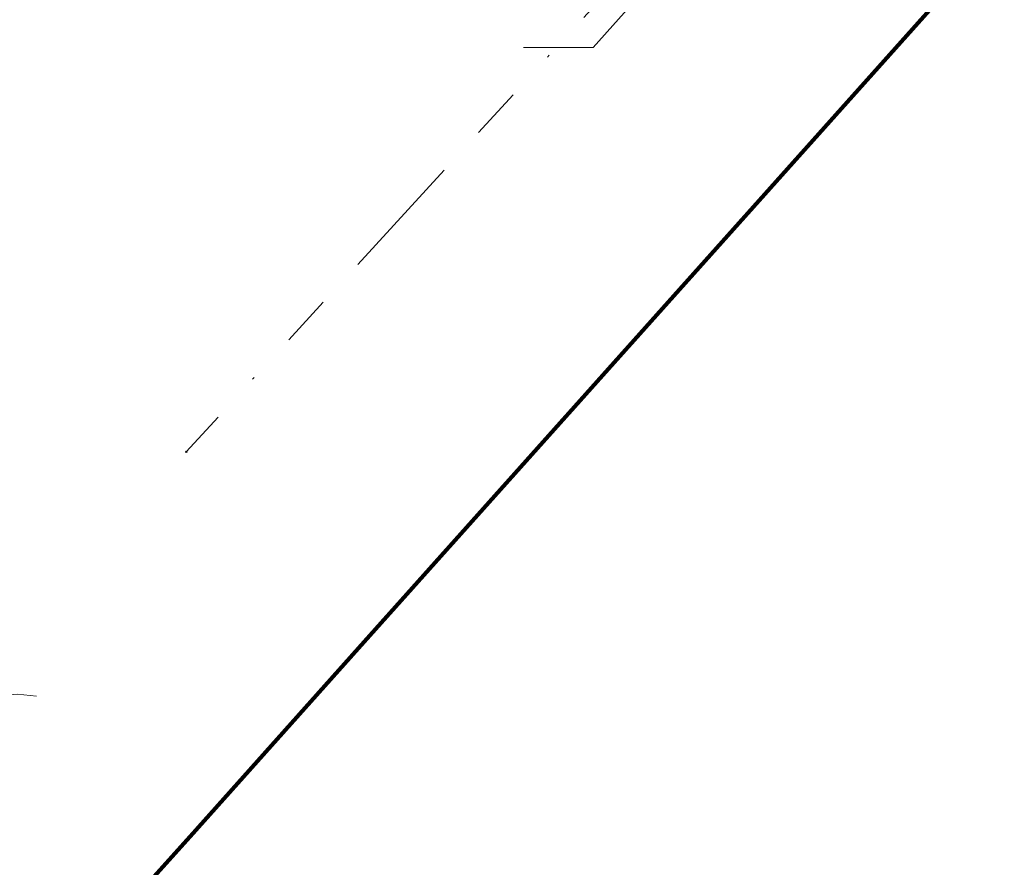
# Model space of a CAD drawing. Header units: metres. Extents: x 98902 to 136161, y 449037 to 499677.
# Tile 64 of 200: x 113127 to 113165, y 483434 to 483467. Entities that reach past the tile are written whole.
import ezdxf
from ezdxf.lldxf.tags import DXFTag

# ---------------------------------------------------------------- set-up
doc = ezdxf.new("R2010")
doc.units = ezdxf.units.M
doc.linetypes.add('RI-OVERIG', pattern=[17, 5, -2, 2, -2, 0, -2, 2, -2])
for name, color, linetype, lineweight in [('B-WE-KL-DATA_KABELBED-G', 90, 'Continuous', 100), ('B-WE-KL-ET_LS-G', 190, 'KL-LS-N', 18), ('B-WE-RI-VRIJVERVAL-G', 210, 'RI-OVERIG', 18), ('B-WE-RI-VRIJVERVAL_HULPSTUK-S', 210, 'Continuous', 25)]:
    doc.layers.add(name, color=color, linetype=linetype, lineweight=lineweight)
doc.styles.add('NLCS-ISO', font='NLCS-ISO.ttf')
doc.styles.get("Standard").update_dxf_attribs({"font": 'arial.ttf'})
tags = doc.linetypes.add('KL-LS-N', pattern='A,4,-1,[103,NLCS.SHX,S=0.75,R=0,X=0,Y=0],-1,4,-1,["L",Standard,S=1,R=0,X=0,Y=-0.5],-2', length=13).pattern_tags.tags
tags[18] = DXFTag(74, 10)

# ---------------------------------------------------------------- blocks, each defined once
blk = doc.blocks.new('SRI-HULP_OVERIG-SO')
at = {"color": 0, "linetype": 'ByBlock', "lineweight": 18}
for points in [[(-0.14, 0.14), (0.14, -0.14)], [(0.14, 0.14), (-0.14, -0.14)]]:
    blk.add_lwpolyline(points, dxfattribs=at)
at = {"color": 0, "linetype": 'ByBlock', "lineweight": 18, "style": 'NLCS-ISO', "flags": 1}
for tag, p in [('TYPE', (1.5, 0)), ('LABEL', (1.5, -1.5)), ('OMSCHRIJVING', (1.5, -3))]:
    blk.add_attdef(tag, p, '', height=1, dxfattribs=at)

msp = doc.modelspace()

# ---------------------------------------------------------------- linework, layer by layer
at = {"layer": 'B-WE-KL-DATA_KABELBED-G', "flags": 128}
msp.add_lwpolyline([(113116.401, 483416.386), (113120.178, 483420.274), (113133.2, 483434.726), (113139.792, 483442.099), (113165.471, 483470.82), (113166.08, 483471.501)], dxfattribs=at)
at = {"layer": 'B-WE-KL-ET_LS-G', "flags": 128}
for points in [[(113158.543, 483476.331), (113148.973, 483465.609), (113146.243, 483465.614)], [(113116.362, 483429.406), (113126.033, 483440.216), (113126.164, 483440.282), (113126.445, 483440.307), (113127.183, 483440.225)]]:
    msp.add_lwpolyline(points, dxfattribs=at)
at = {"layer": 'B-WE-RI-VRIJVERVAL-G', "flags": 128}
msp.add_lwpolyline([(113154.68, 483473.43), (113133.05, 483449.79)], dxfattribs=at)

# ---------------------------------------------------------------- block references
at = {"layer": 'B-WE-RI-VRIJVERVAL_HULPSTUK-S', "xscale": 0.2, "yscale": 0.2, "zscale": 0.2}
msp.add_blockref('SRI-HULP_OVERIG-SO', (113133.05, 483449.79), dxfattribs=at)

doc.saveas('drawing.dxf')
